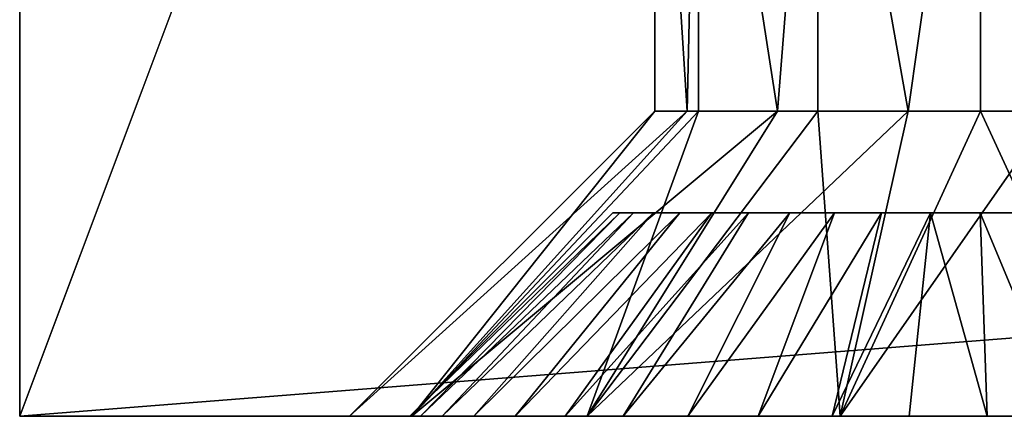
# Model space of a CAD drawing. Header units: millimetres. Extents: x -30 to 33, y 6 to 1514.
# Tile 1 of 43: x -30.37 to -25.54, y 5.78 to 7.73. Entities that reach past the tile are written whole.
import ezdxf

# ---------------------------------------------------------------- set-up
doc = ezdxf.new("R2010")
doc.units = ezdxf.units.MM
doc.header["$LTSCALE"] = 25.4
doc.layers.get('0').update_dxf_attribs({"true_color": 0xff5454})

# ---------------------------------------------------------------- blocks, each defined once
blk = doc.blocks.new('CL-OFFICE-PRO-LED-150-8294-8292-8295-8293.STL')
at = {"color": 250, "true_color": 0x262626}
mesh = blk.add_polyface(dxfattribs=at)
corners = [(-30.372, 10.7818, 72.785), (-30.372, 5.7818, 0.985), (-30.372, 5.7818, 72.785), (-30.372, 10.7818, 0.985)]
mesh.append_faces([[corners[k] for k in face] for face in [(0, 1, 2), (1, 0, 3)]], dxfattribs={"vtx0": -1, "color": 250})
mesh = blk.add_polyface(dxfattribs=at)
corners = [(-30.372, 5.7818, 72.785), (-28.872, 9.7818, 72.785), (-30.372, 10.7818, 72.785), (32.928, 5.7818, 72.785), (31.428, 9.7818, 72.785), (31.428, 10.7818, 72.785), (32.928, 10.7818, 72.785), (-28.872, 10.7818, 72.785)]
mesh.append_faces([[corners[k] for k in face] for face in [(5, 3, 6)]], dxfattribs={"vtx0": -1, "color": 250})
mesh.append_faces([[corners[k] for k in face] for face in [(0, 1, 2), (1, 3, 4), (4, 3, 5)]], dxfattribs={"vtx0": -1, "vtx1": -1, "color": 250})
mesh.append_faces([[corners[k] for k in face] for face in [(1, 0, 3)]], dxfattribs={"vtx0": -1, "vtx2": -1, "color": 250})
mesh.append_faces([[corners[k] for k in face] for face in [(7, 2, 1)]], dxfattribs={"vtx1": -1, "color": 250})
mesh = blk.add_polyface(dxfattribs=at)
corners = [(32.928, 10.7818, 0.985), (-30.372, 5.7818, 0.985), (-30.372, 10.7818, 0.985), (32.928, 5.7818, 0.985)]
mesh.append_faces([[corners[k] for k in face] for face in [(0, 1, 2), (1, 0, 3)]], dxfattribs={"vtx0": -1, "color": 250})
mesh = blk.add_polyface(dxfattribs=at)
corners = [(-27.0376, 9.7818, 44.435), (-27.0935, 7.2818, 44.3292), (-27.2519, 9.7818, 43.635)]
mesh.append_faces([[corners[k] for k in face] for face in [(0, 1, 2)]], dxfattribs={"color": 250})
mesh = blk.add_polyface(dxfattribs=at)
corners = [(-27.2519, 9.7818, 43.635), (-27.0935, 7.2818, 44.3292), (-27.2519, 7.2818, 43.635)]
mesh.append_faces([[corners[k] for k in face] for face in [(0, 1, 2)]], dxfattribs={"color": 250})
mesh = blk.add_polyface(dxfattribs=at)
corners = [(-27.2519, 9.7818, 43.635), (-27.2519, 7.2818, 43.635), (-27.0935, 7.2818, 42.9407)]
mesh.append_faces([[corners[k] for k in face] for face in [(0, 1, 2)]], dxfattribs={"color": 250})
mesh = blk.add_polyface(dxfattribs=at)
corners = [(-27.2519, 9.7818, 43.635), (-27.0935, 7.2818, 42.9407), (-27.0376, 9.7818, 42.835)]
mesh.append_faces([[corners[k] for k in face] for face in [(0, 1, 2)]], dxfattribs={"color": 250})
mesh = blk.add_polyface(dxfattribs=at)
corners = [(-27.0376, 9.7818, 44.435), (-27.0376, 7.2818, 44.435), (-27.0935, 7.2818, 44.3292)]
mesh.append_faces([[corners[k] for k in face] for face in [(0, 1, 2)]], dxfattribs={"color": 250})
mesh = blk.add_polyface(dxfattribs=at)
corners = [(-27.0376, 9.7818, 42.835), (-27.0935, 7.2818, 42.9407), (-27.0376, 7.2818, 42.835)]
mesh.append_faces([[corners[k] for k in face] for face in [(0, 1, 2)]], dxfattribs={"color": 250})
mesh = blk.add_polyface(dxfattribs=at)
corners = [(-26.452, 9.7818, 45.0206), (-26.6495, 7.2818, 44.8859), (-27.0376, 9.7818, 44.435)]
mesh.append_faces([[corners[k] for k in face] for face in [(0, 1, 2)]], dxfattribs={"color": 250})
mesh = blk.add_polyface(dxfattribs=at)
corners = [(-27.0376, 9.7818, 44.435), (-26.6495, 7.2818, 44.8859), (-27.0376, 7.2818, 44.435)]
mesh.append_faces([[corners[k] for k in face] for face in [(0, 1, 2)]], dxfattribs={"color": 250})
mesh = blk.add_polyface(dxfattribs=at)
corners = [(-26.452, 9.7818, 42.2493), (-27.0376, 9.7818, 42.835), (-26.6495, 7.2818, 42.384)]
mesh.append_faces([[corners[k] for k in face] for face in [(0, 1, 2)]], dxfattribs={"color": 250})
mesh = blk.add_polyface(dxfattribs=at)
corners = [(-27.0376, 9.7818, 42.835), (-27.0376, 7.2818, 42.835), (-26.6495, 7.2818, 42.384)]
mesh.append_faces([[corners[k] for k in face] for face in [(0, 1, 2)]], dxfattribs={"color": 250})
mesh = blk.add_polyface(dxfattribs=at)
corners = [(-26.452, 7.2818, 45.0206), (-26.6495, 7.2818, 44.8859), (-26.452, 9.7818, 45.0206)]
mesh.append_faces([[corners[k] for k in face] for face in [(0, 1, 2)]], dxfattribs={"color": 250})
mesh = blk.add_polyface(dxfattribs=at)
corners = [(-26.452, 9.7818, 42.2493), (-26.6495, 7.2818, 42.384), (-26.452, 7.2818, 42.2493)]
mesh.append_faces([[corners[k] for k in face] for face in [(0, 1, 2)]], dxfattribs={"color": 250})
mesh = blk.add_polyface(dxfattribs=at)
corners = [(-25.652, 9.7818, 45.235), (-26.008, 7.2818, 45.1948), (-26.452, 9.7818, 45.0206)]
mesh.append_faces([[corners[k] for k in face] for face in [(0, 1, 2)]], dxfattribs={"color": 250})
mesh = blk.add_polyface(dxfattribs=at)
corners = [(-26.008, 7.2818, 45.1948), (-26.452, 7.2818, 45.0206), (-26.452, 9.7818, 45.0206)]
mesh.append_faces([[corners[k] for k in face] for face in [(0, 1, 2)]], dxfattribs={"color": 250})
mesh = blk.add_polyface(dxfattribs=at)
corners = [(-25.652, 9.7818, 42.035), (-26.452, 9.7818, 42.2493), (-26.008, 7.2818, 42.0751)]
mesh.append_faces([[corners[k] for k in face] for face in [(0, 1, 2)]], dxfattribs={"color": 250})
mesh = blk.add_polyface(dxfattribs=at)
corners = [(-26.008, 7.2818, 42.0751), (-26.452, 9.7818, 42.2493), (-26.452, 7.2818, 42.2493)]
mesh.append_faces([[corners[k] for k in face] for face in [(0, 1, 2)]], dxfattribs={"color": 250})
mesh = blk.add_polyface(dxfattribs=at)
corners = [(-25.652, 7.2818, 45.235), (-26.008, 7.2818, 45.1948), (-25.652, 9.7818, 45.235)]
mesh.append_faces([[corners[k] for k in face] for face in [(0, 1, 2)]], dxfattribs={"color": 250})
mesh = blk.add_polyface(dxfattribs=at)
corners = [(-25.652, 9.7818, 42.035), (-26.008, 7.2818, 42.0751), (-25.652, 7.2818, 42.035)]
mesh.append_faces([[corners[k] for k in face] for face in [(0, 1, 2)]], dxfattribs={"color": 250})
mesh = blk.add_polyface(dxfattribs=at)
corners = [(-24.8519, 9.7818, 45.0206), (-25.2959, 7.2818, 45.1948), (-25.652, 9.7818, 45.235)]
mesh.append_faces([[corners[k] for k in face] for face in [(0, 1, 2)]], dxfattribs={"color": 250})
mesh = blk.add_polyface(dxfattribs=at)
corners = [(-25.2959, 7.2818, 45.1948), (-25.652, 7.2818, 45.235), (-25.652, 9.7818, 45.235)]
mesh.append_faces([[corners[k] for k in face] for face in [(0, 1, 2)]], dxfattribs={"color": 250})
mesh = blk.add_polyface(dxfattribs=at)
corners = [(-24.8519, 9.7818, 42.2493), (-25.652, 9.7818, 42.035), (-25.2959, 7.2818, 42.0751)]
mesh.append_faces([[corners[k] for k in face] for face in [(0, 1, 2)]], dxfattribs={"color": 250})
mesh = blk.add_polyface(dxfattribs=at)
corners = [(-25.2959, 7.2818, 42.0751), (-25.652, 9.7818, 42.035), (-25.652, 7.2818, 42.035)]
mesh.append_faces([[corners[k] for k in face] for face in [(0, 1, 2)]], dxfattribs={"color": 250})
mesh = blk.add_polyface(dxfattribs=at)
corners = [(-27.0935, 7.2818, 42.9407), (-28.7519, 5.7818, 43.635), (-28.445, 5.7818, 42.2899), (-27.2519, 7.2818, 43.635)]
mesh.append_faces([[corners[k] for k in face] for face in [(0, 1, 2), (1, 0, 3)]], dxfattribs={"vtx0": -1, "color": 250})
mesh = blk.add_polyface(dxfattribs=at)
corners = [(-27.2519, 7.2818, 43.635), (-28.445, 5.7818, 44.98), (-28.7519, 5.7818, 43.635), (-27.0935, 7.2818, 44.3292)]
mesh.append_faces([[corners[k] for k in face] for face in [(0, 1, 2), (1, 0, 3)]], dxfattribs={"vtx0": -1, "color": 250})
mesh = blk.add_polyface(dxfattribs=at)
corners = [(-26.6495, 7.2818, 42.384), (-28.445, 5.7818, 42.2899), (-27.5848, 5.7818, 41.2113)]
mesh.append_faces([[corners[k] for k in face] for face in [(0, 1, 2)]], dxfattribs={"color": 250})
mesh = blk.add_polyface(dxfattribs=at)
corners = [(-27.0376, 7.2818, 42.835), (-28.445, 5.7818, 42.2899), (-26.6495, 7.2818, 42.384)]
mesh.append_faces([[corners[k] for k in face] for face in [(0, 1, 2)]], dxfattribs={"color": 250})
mesh = blk.add_polyface(dxfattribs=at)
corners = [(-27.0935, 7.2818, 42.9407), (-28.445, 5.7818, 42.2899), (-27.0376, 7.2818, 42.835)]
mesh.append_faces([[corners[k] for k in face] for face in [(0, 1, 2)]], dxfattribs={"color": 250})
mesh = blk.add_polyface(dxfattribs=at)
corners = [(-28.445, 5.7818, 44.98), (-27.0935, 7.2818, 44.3292), (-27.0376, 7.2818, 44.435)]
mesh.append_faces([[corners[k] for k in face] for face in [(0, 1, 2)]], dxfattribs={"color": 250})
mesh = blk.add_polyface(dxfattribs=at)
corners = [(-27.5848, 5.7818, 46.0586), (-28.445, 5.7818, 44.98), (-27.0376, 7.2818, 44.435)]
mesh.append_faces([[corners[k] for k in face] for face in [(0, 1, 2)]], dxfattribs={"color": 250})
mesh = blk.add_polyface(dxfattribs=at)
corners = [(-26.008, 7.2818, 42.0751), (-27.5848, 5.7818, 41.2113), (-26.3418, 5.7818, 40.6127)]
mesh.append_faces([[corners[k] for k in face] for face in [(0, 1, 2)]], dxfattribs={"color": 250})
mesh = blk.add_polyface(dxfattribs=at)
corners = [(-26.008, 7.2818, 42.0751), (-26.452, 7.2818, 42.2493), (-27.5848, 5.7818, 41.2113)]
mesh.append_faces([[corners[k] for k in face] for face in [(0, 1, 2)]], dxfattribs={"color": 250})
mesh = blk.add_polyface(dxfattribs=at)
corners = [(-26.6495, 7.2818, 42.384), (-27.5848, 5.7818, 41.2113), (-26.452, 7.2818, 42.2493)]
mesh.append_faces([[corners[k] for k in face] for face in [(0, 1, 2)]], dxfattribs={"color": 250})
mesh = blk.add_polyface(dxfattribs=at)
corners = [(-27.5848, 5.7818, 46.0586), (-27.0376, 7.2818, 44.435), (-26.6495, 7.2818, 44.8859)]
mesh.append_faces([[corners[k] for k in face] for face in [(0, 1, 2)]], dxfattribs={"color": 250})
mesh = blk.add_polyface(dxfattribs=at)
corners = [(-27.5848, 5.7818, 46.0586), (-26.6495, 7.2818, 44.8859), (-26.452, 7.2818, 45.0206)]
mesh.append_faces([[corners[k] for k in face] for face in [(0, 1, 2)]], dxfattribs={"color": 250})
mesh = blk.add_polyface(dxfattribs=at)
corners = [(-26.3418, 5.7818, 46.6572), (-27.5848, 5.7818, 46.0586), (-26.452, 7.2818, 45.0206)]
mesh.append_faces([[corners[k] for k in face] for face in [(0, 1, 2)]], dxfattribs={"color": 250})
mesh = blk.add_polyface(dxfattribs=at)
corners = [(-26.3418, 5.7818, 46.6572), (-26.452, 7.2818, 45.0206), (-26.008, 7.2818, 45.1948)]
mesh.append_faces([[corners[k] for k in face] for face in [(0, 1, 2)]], dxfattribs={"color": 250})
mesh = blk.add_polyface(dxfattribs=at)
corners = [(-24.9621, 5.7818, 40.6127), (-25.2959, 7.2818, 42.0751), (-26.3418, 5.7818, 40.6127)]
mesh.append_faces([[corners[k] for k in face] for face in [(0, 1, 2)]], dxfattribs={"color": 250})
mesh = blk.add_polyface(dxfattribs=at)
corners = [(-25.2959, 7.2818, 42.0751), (-25.652, 7.2818, 42.035), (-26.3418, 5.7818, 40.6127)]
mesh.append_faces([[corners[k] for k in face] for face in [(0, 1, 2)]], dxfattribs={"color": 250})
mesh = blk.add_polyface(dxfattribs=at)
corners = [(-26.008, 7.2818, 42.0751), (-26.3418, 5.7818, 40.6127), (-25.652, 7.2818, 42.035)]
mesh.append_faces([[corners[k] for k in face] for face in [(0, 1, 2)]], dxfattribs={"color": 250})
mesh = blk.add_polyface(dxfattribs=at)
corners = [(-25.652, 7.2818, 45.235), (-26.3418, 5.7818, 46.6572), (-26.008, 7.2818, 45.1948)]
mesh.append_faces([[corners[k] for k in face] for face in [(0, 1, 2)]], dxfattribs={"color": 250})
mesh = blk.add_polyface(dxfattribs=at)
corners = [(-24.9621, 5.7818, 46.6572), (-26.3418, 5.7818, 46.6572), (-25.652, 7.2818, 45.235)]
mesh.append_faces([[corners[k] for k in face] for face in [(0, 1, 2)]], dxfattribs={"color": 250})
mesh = blk.add_polyface(dxfattribs=at)
corners = [(-24.9621, 5.7818, 46.6572), (-25.652, 7.2818, 45.235), (-25.2959, 7.2818, 45.1948)]
mesh.append_faces([[corners[k] for k in face] for face in [(0, 1, 2)]], dxfattribs={"color": 250})
at = {"color": 8, "true_color": 0x7c7b7b}
mesh = blk.add_polyface(dxfattribs=at)
corners = [(-28.4564, 5.7818, 43.7818), (-27.4249, 6.7818, 43.9534), (-27.4589, 6.7818, 43.712), (-28.4031, 5.7818, 44.1614)]
mesh.append_faces([[corners[k] for k in face] for face in [(0, 1, 2), (1, 0, 3)]], dxfattribs={"vtx0": -1, "color": 8})
mesh = blk.add_polyface(dxfattribs=at)
corners = [(-27.4589, 6.7818, 43.712), (-28.4564, 5.7818, 43.3985), (-28.4564, 5.7818, 43.7818), (-27.4589, 6.7818, 43.4683)]
mesh.append_faces([[corners[k] for k in face] for face in [(0, 1, 2), (1, 0, 3)]], dxfattribs={"vtx0": -1, "color": 8})
mesh = blk.add_polyface(dxfattribs=at)
corners = [(-28.4564, 5.7818, 43.3985), (-27.4249, 6.7818, 43.2268), (-28.4031, 5.7818, 43.0189), (-27.4589, 6.7818, 43.4683)]
mesh.append_faces([[corners[k] for k in face] for face in [(0, 1, 2), (1, 0, 3)]], dxfattribs={"vtx0": -1, "color": 8})
mesh = blk.add_polyface(dxfattribs=at)
corners = [(-28.4031, 5.7818, 44.1614), (-27.3577, 6.7818, 44.1878), (-27.4249, 6.7818, 43.9534), (-28.2974, 5.7818, 44.5298)]
mesh.append_faces([[corners[k] for k in face] for face in [(0, 1, 2), (1, 0, 3)]], dxfattribs={"vtx0": -1, "color": 8})
mesh = blk.add_polyface(dxfattribs=at)
corners = [(-28.4031, 5.7818, 43.0189), (-27.3577, 6.7818, 42.9925), (-28.2974, 5.7818, 42.6505), (-27.4249, 6.7818, 43.2268)]
mesh.append_faces([[corners[k] for k in face] for face in [(0, 1, 2), (1, 0, 3)]], dxfattribs={"vtx0": -1, "color": 8})
mesh = blk.add_polyface(dxfattribs=at)
corners = [(-28.2974, 5.7818, 44.5298), (-27.2586, 6.7818, 44.4105), (-27.3577, 6.7818, 44.1878), (-28.1415, 5.7818, 44.88)]
mesh.append_faces([[corners[k] for k in face] for face in [(0, 1, 2), (1, 0, 3)]], dxfattribs={"vtx0": -1, "color": 8})
mesh = blk.add_polyface(dxfattribs=at)
corners = [(-28.2974, 5.7818, 42.6505), (-27.2586, 6.7818, 42.7698), (-28.1415, 5.7818, 42.3003), (-27.3577, 6.7818, 42.9925)]
mesh.append_faces([[corners[k] for k in face] for face in [(0, 1, 2), (1, 0, 3)]], dxfattribs={"vtx0": -1, "color": 8})
mesh = blk.add_polyface(dxfattribs=at)
corners = [(-28.1415, 5.7818, 44.88), (-27.1294, 6.7818, 44.6172), (-27.2586, 6.7818, 44.4105), (-27.9384, 5.7818, 45.205)]
mesh.append_faces([[corners[k] for k in face] for face in [(0, 1, 2), (1, 0, 3)]], dxfattribs={"vtx0": -1, "color": 8})
mesh = blk.add_polyface(dxfattribs=at)
corners = [(-28.1415, 5.7818, 42.3003), (-27.1294, 6.7818, 42.5631), (-27.9384, 5.7818, 41.9753), (-27.2586, 6.7818, 42.7698)]
mesh.append_faces([[corners[k] for k in face] for face in [(0, 1, 2), (1, 0, 3)]], dxfattribs={"vtx0": -1, "color": 8})
mesh = blk.add_polyface(dxfattribs=at)
corners = [(-27.9384, 5.7818, 45.205), (-26.9727, 6.7818, 44.804), (-27.1294, 6.7818, 44.6172), (-27.692, 5.7818, 45.4986)]
mesh.append_faces([[corners[k] for k in face] for face in [(0, 1, 2), (1, 0, 3)]], dxfattribs={"vtx0": -1, "color": 8})
mesh = blk.add_polyface(dxfattribs=at)
corners = [(-27.9384, 5.7818, 41.9753), (-26.9727, 6.7818, 42.3763), (-27.692, 5.7818, 41.6817), (-27.1294, 6.7818, 42.5631)]
mesh.append_faces([[corners[k] for k in face] for face in [(0, 1, 2), (1, 0, 3)]], dxfattribs={"vtx0": -1, "color": 8})
mesh = blk.add_polyface(dxfattribs=at)
corners = [(-27.692, 5.7818, 45.4986), (-26.7915, 6.7818, 44.9671), (-26.9727, 6.7818, 44.804), (-27.4072, 5.7818, 45.7551)]
mesh.append_faces([[corners[k] for k in face] for face in [(0, 1, 2), (1, 0, 3)]], dxfattribs={"vtx0": -1, "color": 8})
mesh = blk.add_polyface(dxfattribs=at)
corners = [(-27.692, 5.7818, 41.6817), (-26.7915, 6.7818, 42.2132), (-27.4072, 5.7818, 41.4252), (-26.9727, 6.7818, 42.3763)]
mesh.append_faces([[corners[k] for k in face] for face in [(0, 1, 2), (1, 0, 3)]], dxfattribs={"vtx0": -1, "color": 8})
mesh = blk.add_polyface(dxfattribs=at)
corners = [(-25.8984, 6.7818, 41.8524), (-25.4123, 6.7818, 41.8693), (-25.6548, 6.7818, 41.8438), (-26.1385, 6.7818, 41.8947), (-25.1758, 6.7818, 41.9283), (-26.3703, 6.7818, 41.97), (-24.9498, 6.7818, 42.0196), (-26.5894, 6.7818, 42.0769), (-24.7386, 6.7818, 42.1415), (-26.7915, 6.7818, 42.2132), (-24.5465, 6.7818, 42.2916), (-26.9727, 6.7818, 42.3763), (-24.3772, 6.7818, 42.467), (-27.1294, 6.7818, 42.5631), (-24.2339, 6.7818, 42.6642), (-27.2586, 6.7818, 42.7698), (-24.1194, 6.7818, 42.8794), (-27.3577, 6.7818, 42.9925), (-24.0361, 6.7818, 43.1085), (-27.4249, 6.7818, 43.2268), (-23.9854, 6.7818, 43.347), (-27.4589, 6.7818, 43.4683), (-23.9684, 6.7818, 43.5901), (-27.4589, 6.7818, 43.712), (-23.9854, 6.7818, 43.8333), (-27.4249, 6.7818, 43.9534), (-24.0361, 6.7818, 44.0718), (-27.3577, 6.7818, 44.1878), (-24.1194, 6.7818, 44.3009), (-27.2586, 6.7818, 44.4105), (-24.2339, 6.7818, 44.5161), (-27.1294, 6.7818, 44.6172), (-24.3772, 6.7818, 44.7133), (-26.9727, 6.7818, 44.804), (-24.5465, 6.7818, 44.8887), (-26.7915, 6.7818, 44.9671), (-24.7386, 6.7818, 45.0388), (-26.5894, 6.7818, 45.1034), (-24.9498, 6.7818, 45.1607), (-26.3703, 6.7818, 45.2103), (-25.1758, 6.7818, 45.252), (-26.1385, 6.7818, 45.2856), (-25.4123, 6.7818, 45.311), (-25.8984, 6.7818, 45.3279), (-25.6548, 6.7818, 45.3364)]
mesh.append_faces([[corners[k] for k in face] for face in [(0, 1, 2), (42, 43, 44)]], dxfattribs={"vtx0": -1, "color": 8})
mesh.append_faces([[corners[k] for k in face] for face in [(1, 3, 4), (4, 5, 6), (6, 7, 8), (8, 9, 10), (10, 11, 12), (12, 13, 14), (14, 15, 16), (16, 17, 18), (18, 19, 20), (20, 21, 22), (22, 23, 24), (24, 25, 26), (26, 27, 28), (28, 29, 30), (30, 31, 32), (32, 33, 34), (34, 35, 36), (36, 37, 38), (38, 39, 40), (40, 41, 42)]], dxfattribs={"vtx0": -1, "vtx1": -1, "color": 8})
mesh.append_faces([[corners[k] for k in face] for face in [(1, 0, 3), (4, 3, 5), (6, 5, 7), (8, 7, 9), (10, 9, 11), (12, 11, 13), (14, 13, 15), (16, 15, 17), (18, 17, 19), (20, 19, 21), (22, 21, 23), (24, 23, 25), (26, 25, 27), (28, 27, 29), (30, 29, 31), (32, 31, 33), (34, 33, 35), (36, 35, 37), (38, 37, 39), (40, 39, 41), (42, 41, 43)]], dxfattribs={"vtx0": -1, "vtx2": -1, "color": 8})
mesh = blk.add_polyface(dxfattribs=at)
corners = [(-27.4072, 5.7818, 45.7551), (-26.5894, 6.7818, 45.1034), (-26.7915, 6.7818, 44.9671), (-27.0894, 5.7818, 45.9694)]
mesh.append_faces([[corners[k] for k in face] for face in [(0, 1, 2), (1, 0, 3)]], dxfattribs={"vtx0": -1, "color": 8})
mesh = blk.add_polyface(dxfattribs=at)
corners = [(-27.4072, 5.7818, 41.4252), (-26.5894, 6.7818, 42.0769), (-27.0894, 5.7818, 41.2109), (-26.7915, 6.7818, 42.2132)]
mesh.append_faces([[corners[k] for k in face] for face in [(0, 1, 2), (1, 0, 3)]], dxfattribs={"vtx0": -1, "color": 8})
mesh = blk.add_polyface(dxfattribs=at)
corners = [(-27.0894, 5.7818, 45.9694), (-26.3703, 6.7818, 45.2103), (-26.5894, 6.7818, 45.1034), (-26.7449, 5.7818, 46.1375)]
mesh.append_faces([[corners[k] for k in face] for face in [(0, 1, 2), (1, 0, 3)]], dxfattribs={"vtx0": -1, "color": 8})
mesh = blk.add_polyface(dxfattribs=at)
corners = [(-27.0894, 5.7818, 41.2109), (-26.3703, 6.7818, 41.97), (-26.7449, 5.7818, 41.0428), (-26.5894, 6.7818, 42.0769)]
mesh.append_faces([[corners[k] for k in face] for face in [(0, 1, 2), (1, 0, 3)]], dxfattribs={"vtx0": -1, "color": 8})
mesh = blk.add_polyface(dxfattribs=at)
corners = [(-26.7449, 5.7818, 46.1375), (-26.1385, 6.7818, 45.2856), (-26.3703, 6.7818, 45.2103), (-26.3804, 5.7818, 46.2559)]
mesh.append_faces([[corners[k] for k in face] for face in [(0, 1, 2), (1, 0, 3)]], dxfattribs={"vtx0": -1, "color": 8})
mesh = blk.add_polyface(dxfattribs=at)
corners = [(-26.7449, 5.7818, 41.0428), (-26.1385, 6.7818, 41.8947), (-26.3804, 5.7818, 40.9244), (-26.3703, 6.7818, 41.97)]
mesh.append_faces([[corners[k] for k in face] for face in [(0, 1, 2), (1, 0, 3)]], dxfattribs={"vtx0": -1, "color": 8})
mesh = blk.add_polyface(dxfattribs=at)
corners = [(-26.3804, 5.7818, 46.2559), (-25.8984, 6.7818, 45.3279), (-26.1385, 6.7818, 45.2856), (-26.0029, 5.7818, 46.3225)]
mesh.append_faces([[corners[k] for k in face] for face in [(0, 1, 2), (1, 0, 3)]], dxfattribs={"vtx0": -1, "color": 8})
mesh = blk.add_polyface(dxfattribs=at)
corners = [(-26.3804, 5.7818, 40.9244), (-25.8984, 6.7818, 41.8524), (-26.0029, 5.7818, 40.8578), (-26.1385, 6.7818, 41.8947)]
mesh.append_faces([[corners[k] for k in face] for face in [(0, 1, 2), (1, 0, 3)]], dxfattribs={"vtx0": -1, "color": 8})
mesh = blk.add_polyface(dxfattribs=at)
corners = [(-25.6199, 5.7818, 46.3358), (-25.8984, 6.7818, 45.3279), (-26.0029, 5.7818, 46.3225), (-25.6548, 6.7818, 45.3364)]
mesh.append_faces([[corners[k] for k in face] for face in [(0, 1, 2), (1, 0, 3)]], dxfattribs={"vtx0": -1, "color": 8})
mesh = blk.add_polyface(dxfattribs=at)
corners = [(-25.8984, 6.7818, 41.8524), (-25.6199, 5.7818, 40.8445), (-26.0029, 5.7818, 40.8578), (-25.6548, 6.7818, 41.8438)]
mesh.append_faces([[corners[k] for k in face] for face in [(0, 1, 2), (1, 0, 3)]], dxfattribs={"vtx0": -1, "color": 8})
mesh = blk.add_polyface(dxfattribs=at)
corners = [(-25.6548, 6.7818, 45.3364), (-25.2387, 5.7818, 46.2958), (-25.4123, 6.7818, 45.311), (-25.6199, 5.7818, 46.3358)]
mesh.append_faces([[corners[k] for k in face] for face in [(0, 1, 2), (1, 0, 3)]], dxfattribs={"vtx0": -1, "color": 8})
mesh = blk.add_polyface(dxfattribs=at)
corners = [(-25.6548, 6.7818, 41.8438), (-25.2387, 5.7818, 40.8845), (-25.6199, 5.7818, 40.8445), (-25.4123, 6.7818, 41.8693)]
mesh.append_faces([[corners[k] for k in face] for face in [(0, 1, 2), (1, 0, 3)]], dxfattribs={"vtx0": -1, "color": 8})
at = {"color": 250, "true_color": 0x262626}
mesh = blk.add_polyface(dxfattribs=at)
corners = [(32.928, 5.7818, 0.985), (30.1409, 5.7818, 41.2113), (-30.372, 5.7818, 0.985), (31.0011, 5.7818, 42.2899), (31.308, 5.7818, 43.635), (32.928, 5.7818, 72.785), (28.8979, 5.7818, 40.6127), (31.0011, 5.7818, 44.98), (30.1409, 5.7818, 46.0586), (28.8979, 5.7818, 46.6572), (27.5182, 5.7818, 46.6572), (-24.9621, 5.7818, 46.6572), (-26.3418, 5.7818, 46.6572), (-28.7519, 5.7818, 43.635), (-30.372, 5.7818, 72.785), (-28.445, 5.7818, 42.2899), (-27.5848, 5.7818, 41.2113), (-26.3418, 5.7818, 40.6127), (27.5182, 5.7818, 40.6127), (-24.9621, 5.7818, 40.6127), (-28.445, 5.7818, 44.98), (-27.5848, 5.7818, 46.0586), (26.2752, 5.7818, 41.2113), (-23.7191, 5.7818, 41.2113), (25.415, 5.7818, 42.2899), (-22.8589, 5.7818, 42.2899), (25.108, 5.7818, 43.635), (-22.552, 5.7818, 43.635), (25.415, 5.7818, 44.98), (-22.8589, 5.7818, 44.98), (26.2752, 5.7818, 46.0586), (-23.7191, 5.7818, 46.0586)]
mesh.append_faces([[corners[k] for k in face] for face in [(0, 1, 2), (1, 0, 3), (3, 0, 4), (4, 5, 7), (7, 5, 8), (8, 5, 9), (9, 5, 10), (11, 5, 12), (2, 13, 14), (13, 2, 15), (15, 2, 16), (16, 2, 17), (17, 18, 19), (14, 12, 5), (22, 19, 18), (19, 22, 23), (23, 24, 25), (25, 26, 27), (27, 28, 29), (29, 30, 31), (31, 10, 11)]], dxfattribs={"vtx0": -1, "vtx1": -1, "color": 250})
mesh.append_faces([[corners[k] for k in face] for face in [(10, 5, 11), (17, 2, 6)]], dxfattribs={"vtx0": -1, "vtx1": -1, "vtx2": -1, "color": 250})
mesh.append_faces([[corners[k] for k in face] for face in [(4, 0, 5), (2, 1, 6), (17, 6, 18), (14, 13, 20), (14, 20, 21), (14, 21, 12), (23, 22, 24), (25, 24, 26), (27, 26, 28), (29, 28, 30), (31, 30, 10)]], dxfattribs={"vtx0": -1, "vtx2": -1, "color": 250})
at = {"color": 8, "true_color": 0x7c7b7b}
mesh = blk.add_polyface(dxfattribs=at)
corners = [(-25.2387, 5.7818, 40.8845), (-26.0029, 5.7818, 40.8578), (-25.6199, 5.7818, 40.8445), (-26.3804, 5.7818, 40.9244), (-24.8668, 5.7818, 40.9772), (-26.7449, 5.7818, 41.0428), (-24.5114, 5.7818, 41.1208), (-27.0894, 5.7818, 41.2109), (-24.1794, 5.7818, 41.3125), (-27.4072, 5.7818, 41.4252), (-23.8774, 5.7818, 41.5485), (-27.692, 5.7818, 41.6817), (-23.6111, 5.7818, 41.8242), (-27.9384, 5.7818, 41.9753), (-23.3858, 5.7818, 42.1343), (-28.1415, 5.7818, 42.3003), (-23.2059, 5.7818, 42.4727), (-28.2974, 5.7818, 42.6505), (-23.0748, 5.7818, 42.8329), (-28.4031, 5.7818, 43.0189), (-22.9951, 5.7818, 43.2078), (-28.4564, 5.7818, 43.3985), (-22.9684, 5.7818, 43.5901), (-28.4564, 5.7818, 43.7818), (-22.9951, 5.7818, 43.9725), (-28.4031, 5.7818, 44.1614), (-23.0748, 5.7818, 44.3474), (-28.2974, 5.7818, 44.5298), (-23.2059, 5.7818, 44.7076), (-28.1415, 5.7818, 44.88), (-23.3858, 5.7818, 45.046), (-27.9384, 5.7818, 45.205), (-23.6111, 5.7818, 45.3561), (-27.692, 5.7818, 45.4986), (-23.8774, 5.7818, 45.6318), (-27.4072, 5.7818, 45.7551), (-24.1794, 5.7818, 45.8678), (-27.0894, 5.7818, 45.9694), (-24.5114, 5.7818, 46.0595), (-26.7449, 5.7818, 46.1375), (-24.8668, 5.7818, 46.203), (-26.3804, 5.7818, 46.2559), (-25.2387, 5.7818, 46.2958), (-26.0029, 5.7818, 46.3225), (-25.6199, 5.7818, 46.3358)]
mesh.append_faces([[corners[k] for k in face] for face in [(0, 1, 2), (43, 42, 44)]], dxfattribs={"vtx0": -1, "color": 8})
mesh.append_faces([[corners[k] for k in face] for face in [(1, 0, 3), (3, 4, 5), (5, 6, 7), (7, 8, 9), (9, 10, 11), (11, 12, 13), (13, 14, 15), (15, 16, 17), (17, 18, 19), (19, 20, 21), (21, 22, 23), (23, 24, 25), (25, 26, 27), (27, 28, 29), (29, 30, 31), (31, 32, 33), (33, 34, 35), (35, 36, 37), (37, 38, 39), (39, 40, 41), (41, 42, 43)]], dxfattribs={"vtx0": -1, "vtx1": -1, "color": 8})
mesh.append_faces([[corners[k] for k in face] for face in [(3, 0, 4), (5, 4, 6), (7, 6, 8), (9, 8, 10), (11, 10, 12), (13, 12, 14), (15, 14, 16), (17, 16, 18), (19, 18, 20), (21, 20, 22), (23, 22, 24), (25, 24, 26), (27, 26, 28), (29, 28, 30), (31, 30, 32), (33, 32, 34), (35, 34, 36), (37, 36, 38), (39, 38, 40), (41, 40, 42)]], dxfattribs={"vtx0": -1, "vtx2": -1, "color": 8})

msp = doc.modelspace()

# ---------------------------------------------------------------- block references
at = {"color": 0}
msp.add_blockref('CL-OFFICE-PRO-LED-150-8294-8292-8295-8293.STL', (0, 0), dxfattribs=at)

doc.saveas('drawing.dxf')
